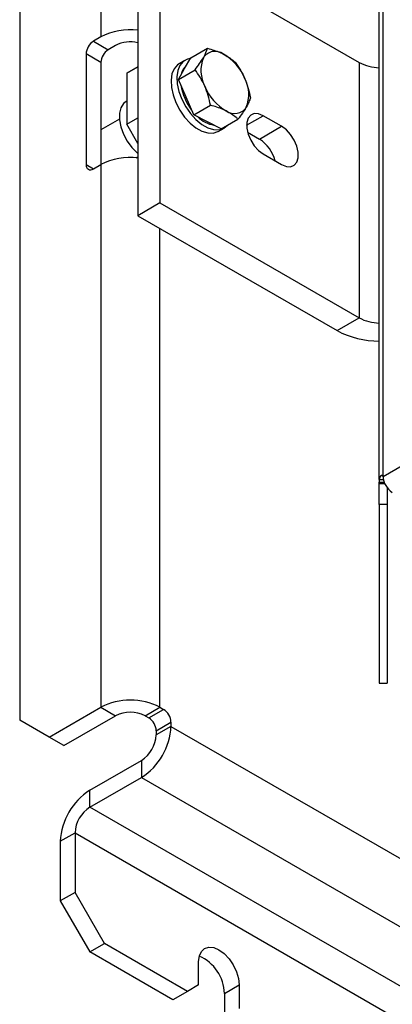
# Model space of a CAD drawing. Header units: millimetres. Extents: x 16 to 577, y 6 to 416.
# Tile 76 of 119: x 459 to 469, y 258 to 285. Entities that reach past the tile are written whole.
import ezdxf

# ---------------------------------------------------------------- set-up
doc = ezdxf.new("R2010")
doc.units = ezdxf.units.MM

msp = doc.modelspace()

# ---------------------------------------------------------------- linework, layer by layer
at = {"color": 7, "linetype": 'Continuous', "lineweight": 25}
for p, q in [((468.868, 272.0213), (468.868, 320.7221)), ((468.9726, 272.1088), (468.9726, 320.8679)), ((459.0242, 316.291), (459.0242, 265.4321)), ((461.2465, 302.6429), (461.2465, 284.154)), ((462.8628, 286.6036), (462.8628, 279.6046)), ((462.8628, 286.6036), (468.3176, 283.4546)), ((462.2567, 286.2537), (462.2567, 279.2547)), ((468.9726, 272.1088), (490.088, 284.2984)), ((461.2465, 284.154), (461.0445, 284.0374)), ((461.0445, 284.0374), (461.4486, 283.8042)), ((461.6506, 283.9208), (461.4486, 283.8042)), ((460.8425, 283.6875), (460.8425, 280.6546)), ((461.2465, 283.4542), (460.8425, 283.6875)), ((463.7067, 283.58), (464.1632, 283.8436)), ((461.2465, 283.4542), (461.2465, 280.6546)), ((463.5494, 283.513), (463.3878, 283.4197)), ((463.5377, 283.2857), (463.7067, 283.58)), ((468.3176, 283.4546), (468.3176, 276.4556)), ((462.2567, 283.3375), (461.9536, 283.1625)), ((461.9536, 283.1625), (462.2567, 283.3375)), ((461.9536, 283.1625), (461.9536, 281.7627)), ((463.3687, 282.9914), (463.5377, 283.2857)), ((463.3687, 282.9914), (463.8253, 283.2549)), ((463.5781, 282.5056), (463.3687, 282.9914)), ((461.9536, 282.398), (461.9366, 282.3881)), ((463.7875, 282.0198), (463.5781, 282.5056)), ((463.7875, 282.0198), (464.2441, 282.2833)), ((464.1659, 281.8283), (463.7875, 282.0198)), ((461.7527, 281.8984), (461.2465, 281.6063)), ((461.9536, 281.7627), (462.2567, 281.9377)), ((462.2567, 281.2378), (461.9536, 281.7627)), ((464.5443, 281.6368), (464.1659, 281.8283)), ((464.5443, 281.6368), (465.0008, 281.9004)), ((465.2366, 281.7338), (465.6912, 281.9962)), ((466.1963, 281.7046), (465.6912, 281.9962)), ((464.4591, 281.5639), (464.6207, 281.6572)), ((465.2626, 281.5438), (465.5902, 281.3547)), ((465.5902, 281.3547), (466.1963, 281.7046)), ((465.6912, 280.9464), (466.1963, 280.6548)), ((462.2083, 280.8418), (462.2567, 280.8698)), ((460.8425, 280.6546), (461.0445, 280.538)), ((461.0445, 280.538), (461.2465, 280.6546)), ((461.2465, 280.6546), (461.2465, 265.7819)), ((462.8628, 279.6046), (462.2567, 279.2547)), ((462.8628, 279.6046), (468.3176, 276.4556)), ((462.2567, 279.2547), (467.7115, 276.1057)), ((462.8628, 265.7819), (462.8628, 278.9049)), ((467.7115, 276.1057), (468.3176, 276.4556)), ((468.9726, 272.1088), (468.9272, 272.135)), ((468.868, 272.0213), (468.868, 271.9559)), ((468.868, 272.0213), (468.9827, 272.0213)), ((468.868, 271.9097), (468.868, 271.9559)), ((468.868, 271.9559), (469.0018, 271.9559)), ((468.868, 271.3415), (468.868, 271.9097)), ((469.0208, 271.9097), (468.868, 271.9097)), ((469.0823, 271.805), (469.0823, 271.3415)), ((469.0823, 271.3415), (468.868, 271.3415)), ((468.868, 271.3415), (468.868, 266.439)), ((469.0823, 271.3415), (469.0823, 266.439)), ((468.868, 266.439), (469.0823, 266.439)), ((459.8323, 264.9655), (461.2465, 265.7819)), ((460.2364, 264.7322), (461.6506, 265.5486)), ((461.2465, 265.7819), (461.6506, 265.5486)), ((462.4587, 265.5486), (462.8628, 265.7819)), ((462.4587, 265.5486), (462.5597, 265.4903)), ((462.5597, 265.4903), (462.9638, 265.7236)), ((462.8628, 265.7819), (462.9638, 265.7236)), ((459.8323, 264.9655), (459.0242, 265.4321)), ((462.7618, 265.1404), (463.1658, 265.3736)), ((463.1658, 265.3736), (463.1658, 265.257)), ((463.1658, 265.257), (462.7618, 265.0237)), ((462.7618, 265.1404), (462.7618, 265.0237)), ((463.1658, 265.257), (531.6542, 225.7195)), ((460.2364, 264.7322), (459.8323, 264.9655)), ((460.9435, 263.5075), (462.3577, 264.3239)), ((462.3577, 264.3239), (462.3577, 263.8573)), ((460.9435, 263.0409), (462.3577, 263.8573)), ((462.3577, 263.8573), (530.846, 224.3198)), ((460.9435, 263.0409), (460.9435, 263.5075)), ((529.4318, 223.5034), (460.9435, 263.0409)), ((460.1354, 262.1078), (460.5394, 262.341)), ((460.5394, 262.341), (460.5394, 260.7079)), ((460.5394, 262.341), (529.0278, 222.8035)), ((460.1354, 262.1078), (460.1354, 260.4747)), ((460.5394, 260.7079), (460.1354, 260.4747)), ((461.3475, 259.3082), (460.5394, 260.7079)), ((460.1354, 260.4747), (460.9435, 259.075)), ((460.9435, 259.075), (461.3475, 259.3082)), ((463.2163, 257.7629), (460.9435, 259.075)), ((463.6204, 257.9961), (461.3475, 259.3082)), ((463.9234, 258.1711), (463.9234, 258.8127)), ((463.6204, 257.9961), (463.2163, 257.7629)), ((463.9234, 258.1711), (463.6204, 257.9961)), ((464.6305, 257.938), (465.0346, 258.1712)), ((465.0346, 258.1712), (465.0346, 257.5297)), ((464.6305, 257.938), (464.6305, 257.2964))]:
    msp.add_line(p, q, dxfattribs=at)
at = {"color": 7, "linetype": 'Continuous', "lineweight": 25, "flags": 128}
for points in [[(463.3878, 283.4197), (463.341, 283.3875), (463.2505, 283.2821), (463.1914, 283.1398), (463.1665, 282.9671), (463.1771, 282.7722), (463.2225, 282.5642), (463.3008, 282.3529), (463.4081, 282.148), (463.5395, 281.9592), (463.6889, 281.7953), (463.8493, 281.6639), (464.0131, 281.5713), (464.1727, 281.5217), (464.3207, 281.5175), (464.4501, 281.5588), (464.4591, 281.5639)], [(463.6954, 283.5603), (463.6204, 283.5443), (463.5026, 283.4808), (463.4121, 283.3754), (463.353, 283.2331), (463.3282, 283.0604), (463.3387, 282.8655), (463.3842, 282.6575), (463.4624, 282.4462), (463.5697, 282.2413), (463.7012, 282.0525), (463.8505, 281.8886), (464.0109, 281.7572), (464.1747, 281.6646), (464.3343, 281.615), (464.4823, 281.6108), (464.6117, 281.6521), (464.715, 281.7354)], [(461.9366, 282.3881), (461.8625, 282.3283), (461.791, 282.2121), (461.7541, 282.0607), (461.7541, 281.8828), (461.791, 281.6888), (461.8625, 281.49), (461.9647, 281.2979), (462.0914, 281.1237), (462.2355, 280.9775), (462.2567, 280.9597)], [(465.6912, 281.9962), (465.5631, 282.0489), (465.4454, 282.0547), (465.3477, 282.0133), (465.2777, 281.928), (465.2413, 281.8057), (465.2413, 281.6563), (465.2777, 281.4919), (465.3477, 281.3258), (465.4454, 281.1716), (465.5631, 281.0416), (465.6912, 280.9464)], [(466.1963, 280.6548), (466.3243, 280.6021), (466.442, 280.5962), (466.5398, 280.6376), (466.6098, 280.7229), (466.6462, 280.8453), (466.6462, 280.9947), (466.6098, 281.1591), (466.5398, 281.3251), (466.442, 281.4794), (466.3243, 281.6094), (466.1963, 281.7046)], [(463.9234, 258.8127), (463.9424, 258.9678), (463.9979, 259.0905), (464.0862, 259.1724), (464.2012, 259.208), (464.3352, 259.1947), (464.479, 259.1335), (464.6228, 259.0287), (464.7568, 258.8872), (464.8719, 258.7188), (464.9602, 258.535), (465.0157, 258.3482), (465.0346, 258.1712)]]:
    msp.add_lwpolyline(points, dxfattribs=at)
at = {"color": 7, "linetype": 'Continuous', "lineweight": 25}
for centre, radius, start, end in [((462.0429, 282.6364), 1.7138, 82.83292, 117.68713), ((461.2811, 283.6675), 0.4391, 122.60548, 177.39452), ((462.0559, 283.1355), 0.8837, 76.86783, 117.29886), ((461.6852, 283.4343), 0.4391, 122.60548, 177.39452), ((464.376, 283.3716), 0.3862, 54.49502, 146.78735), ((463.912, 282.495), 1.3755, 21.92875, 59.97662), ((463.8527, 283.0489), 0.4144, 130.79143, 169.48668), ((464.9073, 283.2363), 0.9222, 157.90755, 208.02477), ((468.8929, 284.5308), 1.2204, 241.87093, 268.8288), ((464.9124, 283.0634), 1.4928, 188.95662, 217.67892), ((464.3739, 282.5754), 0.9222, 337.90755, 28.02477), ((465.3693, 283.3167), 1.3755, 201.92875, 239.97662), ((464.9053, 282.4401), 0.3862, 234.49502, 326.78735), ((464.4606, 282.5168), 0.7868, 224.95818, 261.35731), ((465.0418, 280.5089), 1.008, 14.26246, 57.04476), ((462.0471, 279.1138), 1.7363, 83.06573, 117.45433), ((460.9656, 280.6346), 0.1248, 170.78596, 309.20329), ((468.8929, 277.5318), 1.2204, 241.87093, 268.8288), ((468.878, 278.3122), 2.4958, 242.13649, 269.77126), ((469.0215, 272.0136), 0.1537, 127.84882, 177.13601), ((469.5209, 272.1337), 0.5489, 182.60548, 237.39452), ((462.0547, 264.2222), 1.7566, 62.60967, 117.39033), ((462.0547, 264.7688), 0.8783, 62.60967, 117.39033), ((462.7272, 265.3537), 0.4391, 2.60548, 57.39452), ((462.3231, 265.1204), 0.4391, 2.60548, 57.39452), ((461.4113, 265.3368), 1.7563, 302.60548, 357.39452), ((461.8845, 265.0636), 0.8782, 302.60548, 357.39452), ((461.8899, 262.0279), 1.7563, 122.60548, 177.39452), ((461.4167, 262.3011), 0.8782, 122.60548, 177.39452), ((463.4873, 257.9088), 1.1436, 1.46253, 66.67701)]:
    msp.add_arc(centre, radius, start, end, dxfattribs=at)
for points, knots in [([(464.0529, 283.5831), (464.0568, 283.59), (464.1131, 283.6889), (464.139, 283.7691), (464.1632, 283.8436)], [0, 0, 0, 0, 0.0702148, 1, 1, 1, 1]), ([(464.1632, 283.8436), (464.2844, 283.8085), (464.4404, 283.7633), (464.5711, 283.7), (464.6002, 283.6859)], [0, 0, 0, 0, 0.7769813, 1, 1, 1, 1]), ([(464.6002, 283.6859), (464.6951, 283.6297), (464.8137, 283.5594), (464.9023, 283.477), (464.9199, 283.4606)], [0, 0, 0, 0, 0.8002567, 1, 1, 1, 1]), ([(463.8253, 283.2549), (463.8691, 283.3122), (463.9576, 283.4278), (464.0209, 283.531), (464.0529, 283.5831)], [0, 0, 0, 0, 0.495458, 1, 1, 1, 1]), ([(464.9199, 283.4606), (464.9703, 283.3912), (465.0721, 283.251), (465.1491, 283.0899), (465.188, 283.0087)], [0, 0, 0, 0, 0.495458, 1, 1, 1, 1]), ([(464.0933, 282.803), (464.0883, 282.8145), (464.0502, 282.9013), (463.9665, 283.0584), (463.8726, 283.189), (463.8253, 283.2549)], [0, 0, 0, 0, 0.0700769, 0.5307777, 1, 1, 1, 1]), ([(465.188, 283.0087), (465.1929, 282.9971), (465.2299, 282.9096), (465.288, 282.7378), (465.3217, 282.5724), (465.3387, 282.489)], [0, 0, 0, 0, 0.0700769, 0.5307777, 1, 1, 1, 1]), ([(464.2441, 282.2833), (464.2264, 282.3717), (464.1909, 282.55), (464.126, 282.7182), (464.0933, 282.803)], [0, 0, 0, 0, 0.495458, 1, 1, 1, 1]), ([(464.6811, 282.1257), (464.6519, 282.1398), (464.5212, 282.203), (464.3652, 282.2482), (464.2441, 282.2833)], [0, 0, 0, 0, 0.2230187, 1, 1, 1, 1]), ([(465.3387, 282.489), (465.3277, 282.4507), (465.3054, 282.3733), (465.2542, 282.2771), (465.2284, 282.2285)], [0, 0, 0, 0, 0.49545796, 1, 1, 1, 1]), ([(465.0008, 281.9004), (464.9831, 281.9168), (464.8946, 281.9992), (464.776, 282.0695), (464.6811, 282.1257)], [0, 0, 0, 0, 0.19974333, 1, 1, 1, 1]), ([(465.2284, 282.2285), (465.2243, 282.2215), (465.1935, 282.1684), (465.1235, 282.0614), (465.0419, 281.9544), (465.0008, 281.9004)], [0, 0, 0, 0, 0.0700769, 0.5307777, 1, 1, 1, 1]), ([(468.9272, 272.135), (468.9318, 272.1382), (468.9409, 272.1446), (468.9545, 272.1443), (468.9654, 272.1366), (468.9717, 272.1239), (468.9723, 272.1132), (468.9726, 272.1088)], [0, 0, 0, 0, 0.2134815, 0.4270844, 0.6384906, 0.8508225, 1, 1, 1, 1])]:
    msp.add_open_spline(points, degree=3, knots=knots, dxfattribs=at)

doc.saveas('drawing.dxf')
